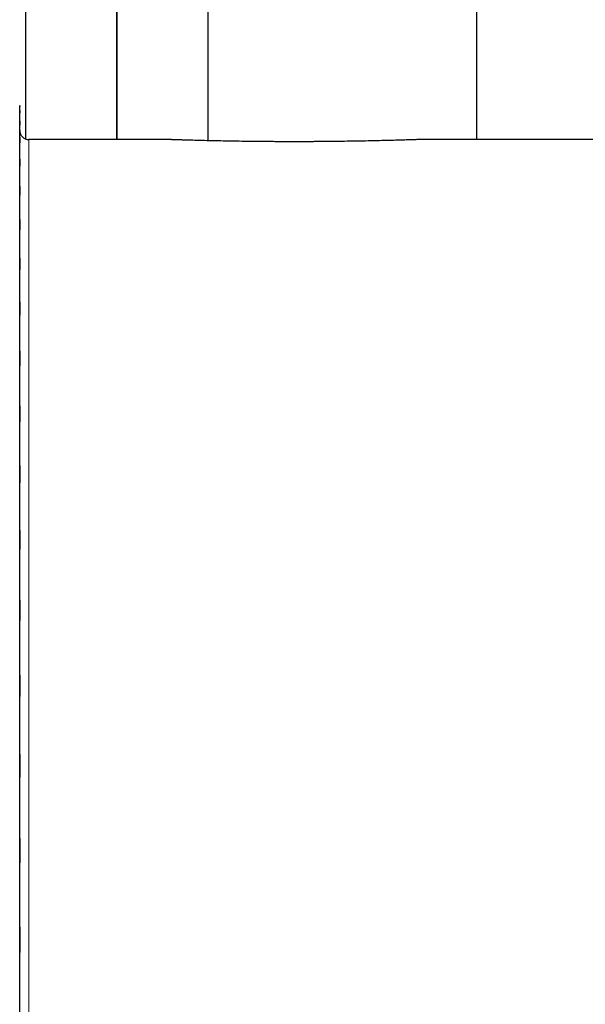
# Model space of a CAD drawing. Header units: inches. Extents: x 0 to 20790, y -12 to 14700.
# Tile 95 of 256: x 7924 to 8023, y 4926 to 5099. Entities that reach past the tile are written whole.
import ezdxf

# ---------------------------------------------------------------- set-up
doc = ezdxf.new("R2010")
doc.units = ezdxf.units.IN
doc.layers.add('1', color=7, linetype='Continuous', true_color=0xffffff)

msp = doc.modelspace()

# ---------------------------------------------------------------- linework, layer by layer
at = {"layer": '1', "color": 2, "linetype": 'Continuous', "lineweight": 25}
for p, q in [((7924.915, 5157.729), (7924.915, 5077.849)), ((7940.915, 5077.732), (7940.915, 5157.729)), ((7940.915, 5157.729), (7940.915, 5077.732)), ((7956.915, 5077.537), (7956.915, 5157.729)), ((8003.915, 5077.733), (8003.915, 5157.728)), ((7923.915, 5083.606), (7923.915, 5083.731)), ((7923.915, 5082.612), (7923.915, 5083.606)), ((7923.915, 5080.625), (7923.915, 5082.612)), ((7923.915, 5077.649), (7923.915, 5080.625)), ((7923.915, 5073.687), (7923.915, 5077.649)), ((7950.466, 5077.731), (7925.515, 5077.731)), ((8029.915, 5077.731), (7993.461, 5077.731)), ((7923.915, 5068.748), (7923.915, 5073.687)), ((7923.915, 5062.838), (7923.915, 5068.748)), ((7923.915, 5055.967), (7923.915, 5062.838)), ((7923.915, 5048.146), (7923.915, 5055.967)), ((7923.915, 5039.387), (7923.915, 5048.146)), ((7923.915, 5029.705), (7923.915, 5039.387)), ((7923.915, 5019.115), (7923.915, 5029.705)), ((7923.915, 5007.634), (7923.915, 5019.115)), ((7923.915, 4995.28), (7923.915, 5007.634)), ((7923.915, 4982.074), (7923.915, 4995.28)), ((7923.915, 4968.036), (7923.915, 4982.074)), ((7923.915, 4953.188), (7923.915, 4968.036)), ((7923.915, 4937.556), (7923.915, 4953.188)), ((7923.915, 4921.162), (7923.915, 4937.556))]:
    msp.add_line(p, q, dxfattribs=at)
at = {"layer": '1', "color": 110, "linetype": 'Continuous', "lineweight": 13}
msp.add_line((7925.515, 4070.389), (7925.515, 5077.731), dxfattribs=at)
at = {"layer": '1', "color": 2, "linetype": 'Continuous', "lineweight": 25}
msp.add_arc((7925.515, 5079.331), 1.6, 180, 270, dxfattribs=at)
for points in [[(7923.912, 5083.675), (7923.914, 5083.652), (7923.915, 5083.629), (7923.915, 5083.606)], [(7923.915, 5083.606), (7923.915, 5083.583), (7923.914, 5083.56), (7923.912, 5083.538)], [(7923.912, 5082.818), (7923.914, 5082.749), (7923.915, 5082.681), (7923.915, 5082.612)], [(7923.915, 5082.612), (7923.915, 5082.543), (7923.914, 5082.475), (7923.912, 5082.406)], [(7923.912, 5080.968), (7923.914, 5080.854), (7923.915, 5080.74), (7923.915, 5080.625)], [(7923.915, 5080.625), (7923.915, 5080.511), (7923.914, 5080.396), (7923.912, 5080.282)], [(7923.912, 5078.128), (7923.914, 5077.968), (7923.915, 5077.809), (7923.915, 5077.649)], [(7923.915, 5077.649), (7923.915, 5077.489), (7923.914, 5077.329), (7923.912, 5077.169)], [(7923.912, 5074.303), (7923.914, 5074.098), (7923.915, 5073.893), (7923.915, 5073.687)], [(7923.915, 5073.687), (7923.915, 5073.482), (7923.914, 5073.277), (7923.912, 5073.072)], [(7923.912, 5069.498), (7923.914, 5069.248), (7923.915, 5068.998), (7923.915, 5068.748)], [(7923.915, 5068.748), (7923.915, 5068.498), (7923.914, 5068.248), (7923.912, 5067.997)], [(7923.912, 5063.722), (7923.914, 5063.427), (7923.915, 5063.132), (7923.915, 5062.838)], [(7923.915, 5062.838), (7923.915, 5062.543), (7923.914, 5062.248), (7923.912, 5061.954)], [(7923.912, 5056.983), (7923.914, 5056.644), (7923.915, 5056.305), (7923.915, 5055.967)], [(7923.915, 5055.967), (7923.915, 5055.628), (7923.914, 5055.289), (7923.912, 5054.951)], [(7923.912, 5049.292), (7923.914, 5048.91), (7923.915, 5048.528), (7923.915, 5048.146)], [(7923.915, 5048.146), (7923.915, 5047.763), (7923.914, 5047.381), (7923.912, 5046.999)], [(7923.912, 5040.662), (7923.914, 5040.237), (7923.915, 5039.812), (7923.915, 5039.387)], [(7923.915, 5039.387), (7923.915, 5038.962), (7923.914, 5038.537), (7923.912, 5038.112)], [(7923.912, 5031.107), (7923.914, 5030.64), (7923.915, 5030.172), (7923.915, 5029.705)], [(7923.915, 5029.705), (7923.915, 5029.238), (7923.914, 5028.77), (7923.912, 5028.303)], [(7923.912, 5020.641), (7923.914, 5020.133), (7923.915, 5019.624), (7923.915, 5019.115)], [(7923.915, 5019.115), (7923.915, 5018.606), (7923.914, 5018.097), (7923.912, 5017.588)], [(7923.912, 5009.282), (7923.914, 5008.733), (7923.915, 5008.183), (7923.915, 5007.634)], [(7923.915, 5007.634), (7923.915, 5007.084), (7923.914, 5006.535), (7923.912, 5005.985)], [(7923.912, 4997.048), (7923.914, 4996.459), (7923.915, 4995.87), (7923.915, 4995.28)], [(7923.915, 4995.28), (7923.915, 4994.691), (7923.914, 4994.102), (7923.912, 4993.512)], [(7923.912, 4983.958), (7923.914, 4983.33), (7923.915, 4982.702), (7923.915, 4982.074)], [(7923.915, 4982.074), (7923.915, 4981.446), (7923.914, 4980.818), (7923.912, 4980.19)], [(7923.912, 4970.033), (7923.914, 4969.368), (7923.915, 4968.702), (7923.915, 4968.036)], [(7923.915, 4968.036), (7923.915, 4967.37), (7923.914, 4966.704), (7923.912, 4966.038)], [(7923.912, 4955.296), (7923.914, 4954.594), (7923.915, 4953.891), (7923.915, 4953.188)], [(7923.915, 4953.188), (7923.915, 4952.486), (7923.914, 4951.783), (7923.912, 4951.08)], [(7923.912, 4939.771), (7923.914, 4939.032), (7923.915, 4938.294), (7923.915, 4937.556)], [(7923.915, 4937.556), (7923.915, 4936.817), (7923.914, 4936.079), (7923.912, 4935.341)]]:
    msp.add_open_spline(points, degree=3, dxfattribs=at)
for points, knots in [([(7956.666, 5077.542), (7956.154, 5077.554), (7955.67, 5077.566), (7954.757, 5077.59), (7954.328, 5077.602), (7953.526, 5077.625), (7953.153, 5077.635), (7952.765, 5077.647), (7952.722, 5077.648), (7952.638, 5077.651), (7952.514, 5077.655), (7952.394, 5077.658), (7952.161, 5077.666), (7952.013, 5077.67), (7951.597, 5077.683), (7951.353, 5077.691), (7950.93, 5077.705), (7950.752, 5077.711), (7950.571, 5077.717), (7950.52, 5077.719), (7950.474, 5077.72), (7950.444, 5077.721), (7950.43, 5077.722), (7950.361, 5077.724), (7950.316, 5077.725), (7950.205, 5077.729), (7950.168, 5077.731), (7950.165, 5077.731), (7950.165, 5077.731), (7950.165, 5077.731)], [0, 0, 0, 0, 0.1244091, 0.1244091, 0.2488181, 0.2488181, 0.3732272, 0.3732272, 0.3887783, 0.3887783, 0.4043294, 0.4354317, 0.4354317, 0.4976362, 0.4976362, 0.6220453, 0.6220453, 0.7464543, 0.7464543, 0.7775566, 0.7931077, 0.7931077, 0.8086589, 0.8086589, 0.8708634, 0.8708634, 0.9952725, 0.9952725, 1, 1, 1, 1]), ([(7993.665, 5077.731), (7993.665, 5077.731), (7993.658, 5077.73), (7993.635, 5077.73), (7993.625, 5077.729), (7993.606, 5077.729), (7993.599, 5077.728), (7993.584, 5077.728), (7993.576, 5077.728), (7993.5, 5077.725), (7993.396, 5077.722), (7993.121, 5077.712), (7992.95, 5077.707), (7992.538, 5077.693), (7992.298, 5077.685), (7991.989, 5077.676), (7991.954, 5077.674), (7991.883, 5077.672), (7991.775, 5077.669), (7991.663, 5077.665), (7991.433, 5077.658), (7991.272, 5077.653), (7990.768, 5077.638), (7990.037, 5077.617), (7989.19, 5077.593), (7988.623, 5077.578), (7988.451, 5077.574), (7988.274, 5077.569), (7988.155, 5077.566), (7988.095, 5077.565), (7987.794, 5077.557), (7987.547, 5077.551), (7986.791, 5077.533), (7986.265, 5077.521), (7985.172, 5077.497), (7984.604, 5077.485), (7983.721, 5077.468), (7983.422, 5077.463), (7982.964, 5077.455), (7982.81, 5077.452), (7982.578, 5077.448), (7982.5, 5077.447), (7982.343, 5077.444), (7982.265, 5077.443), (7981.557, 5077.432), (7980.917, 5077.422), (7979.615, 5077.405), (7978.953, 5077.398), (7977.607, 5077.384), (7976.923, 5077.378), (7976.054, 5077.372), (7975.879, 5077.371), (7975.616, 5077.37), (7975.529, 5077.369), (7975.353, 5077.368), (7974.914, 5077.366), (7974.475, 5077.364), (7973.421, 5077.36), (7972.017, 5077.358), (7970.613, 5077.36), (7969.56, 5077.363), (7969.209, 5077.365), (7968.682, 5077.367), (7968.507, 5077.368), (7968.244, 5077.37), (7968.156, 5077.37), (7967.981, 5077.371), (7967.893, 5077.372), (7967.108, 5077.377), (7966.422, 5077.382), (7965.072, 5077.395), (7964.408, 5077.403), (7963.102, 5077.42), (7962.461, 5077.429), (7961.674, 5077.441), (7961.517, 5077.444), (7961.283, 5077.448), (7961.205, 5077.449), (7961.05, 5077.452), (7960.663, 5077.458), (7960.285, 5077.465), (7959.393, 5077.482), (7958.818, 5077.494), (7957.711, 5077.517), (7957.178, 5077.529), (7956.666, 5077.542)], [0, 0, 0, 0, 0.0187891, 0.0187891, 0.0292276, 0.0292276, 0.0344468, 0.0344468, 0.039666, 0.039666, 0.0814196, 0.0814196, 0.1231733, 0.1231733, 0.1649269, 0.1649269, 0.1701461, 0.1701461, 0.1753653, 0.1858038, 0.1858038, 0.2066806, 0.2066806, 0.2484342, 0.2901879, 0.2901879, 0.3006263, 0.3058455, 0.3058455, 0.3110647, 0.3110647, 0.3319415, 0.3319415, 0.3736952, 0.3736952, 0.4154489, 0.4154489, 0.4363257, 0.4363257, 0.4467641, 0.4467641, 0.4519833, 0.4519833, 0.4572025, 0.4572025, 0.4989562, 0.4989562, 0.5407098, 0.5407098, 0.5824635, 0.5824635, 0.5929019, 0.5929019, 0.5981211, 0.5981211, 0.6033403, 0.6242171, 0.6242171, 0.6659708, 0.7077244, 0.7077244, 0.7286013, 0.7286013, 0.7390397, 0.7390397, 0.7442589, 0.7442589, 0.7494781, 0.7494781, 0.7912317, 0.7912317, 0.8329854, 0.8329854, 0.874739, 0.874739, 0.8851775, 0.8851775, 0.8903967, 0.8903967, 0.8956159, 0.9164927, 0.9164927, 0.9582463, 0.9582463, 1, 1, 1, 1])]:
    msp.add_open_spline(points, degree=3, knots=knots, dxfattribs=at)

doc.saveas('drawing.dxf')
